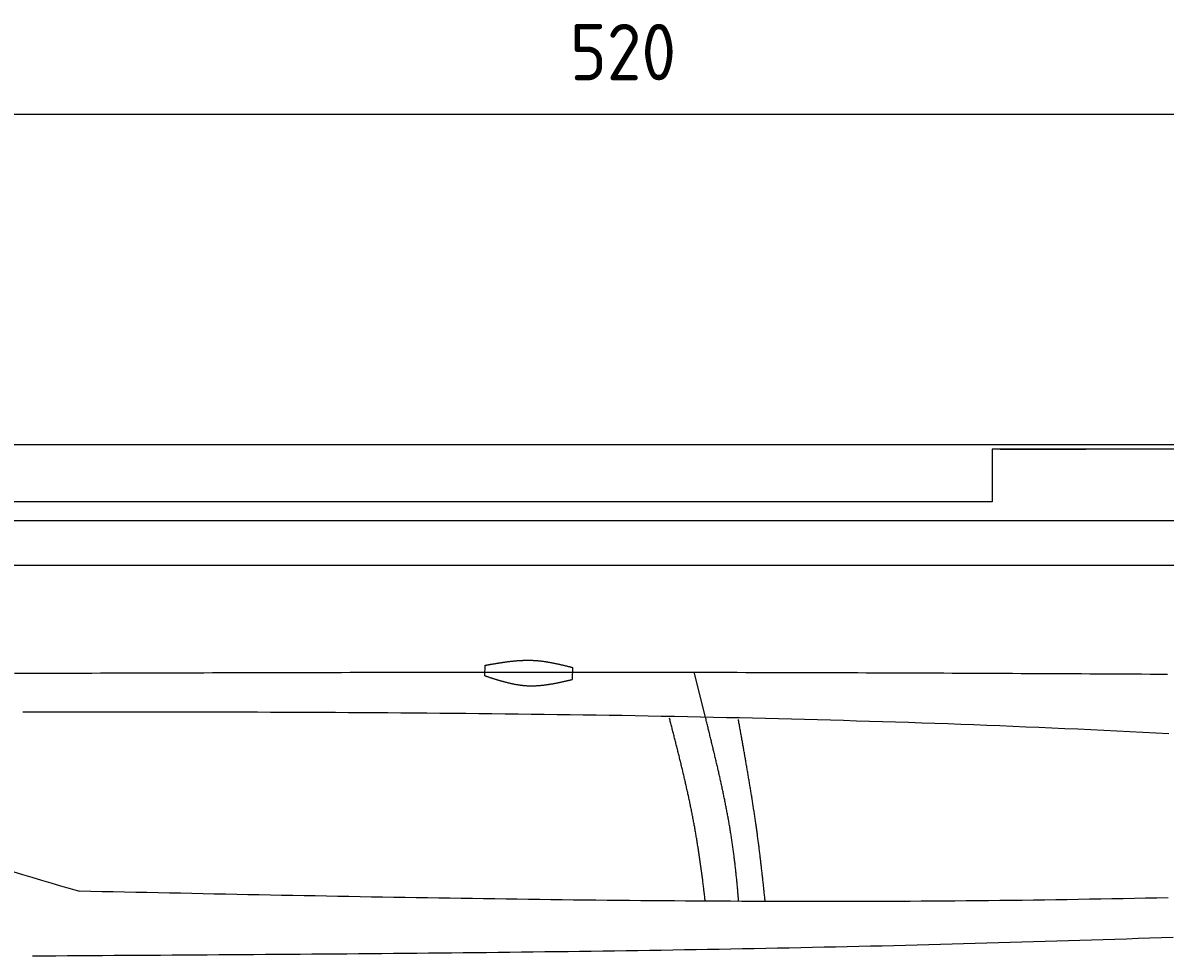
# Model space of a CAD drawing. Extents: x 715 to 7297, y 17 to 5960.
# Tile 74 of 90: x 2921 to 4337, y 4802 to 5960. Entities that reach past the tile are written whole.
import ezdxf

# ---------------------------------------------------------------- set-up
doc = ezdxf.new("R2010")
doc.units = 0
doc.layers.get('0').update_dxf_attribs({"linetype": 'CONTINUOUS'})
doc.layers.get('DEFPOINTS').update_dxf_attribs({"linetype": 'CONTINUOUS'})
doc.layers.add('4', color=3, linetype='CONTINUOUS')
doc.layers.add('CAR', color=10, linetype='CONTINUOUS')
doc.styles.get("Standard").update_dxf_attribs({"font": 'ISOCP.SHX'})
doc.dimstyles.get("Standard").update_dxf_attribs({"dimtxt": 2.5, "dimasz": 2.5, "dimexe": 1.25, "dimexo": 0.625, "dimtad": 1, "dimcen": 2.5, "dimazin": 3, "dimtfac": 1, "dimtmove": 0, "dimatfit": 3})

# ---------------------------------------------------------------- blocks, each defined once
blk = doc.blocks.new('*U15')
at = {"layer": '4', "color": 2}
blk.add_text('520', height=70, dxfattribs=at).set_placement((3599.2, 5888.9))
blk = doc.blocks.new('PUNKT')
at = {"layer": '4', "color": 0, "linetype": 'BYBLOCK'}
blk.add_line((-0.5, 0), (-1, 0), dxfattribs=at)
at = {"layer": '4', "color": 0, "linetype": 'BYBLOCK', "const_width": 0.5}
blk.add_lwpolyline([(-0.25, 0, 1), (0.25, 0, 1)], format="xyb", close=True, dxfattribs=at)
blk = doc.blocks.new('*D5')
at = {"layer": '4'}
for p, q in [((1072.8, 5407.3), (1072.8, 5886.9)), ((6272.8, 5407.3), (6272.8, 5886.9)), ((1112.8, 5846.9), (6232.8, 5846.9))]:
    blk.add_line(p, q, dxfattribs=at)
at = {"layer": 'DEFPOINTS', "color": 0}
for p in [(6272.8, 5846.9), (1072.8, 5387.3), (6272.8, 5387.3)]:
    blk.add_point(p, dxfattribs=at)
blk.add_blockref('*U15', (0, 0))
at = {"layer": '4', "xscale": 40, "yscale": 40, "zscale": 40, "rotation": 180}
blk.add_blockref('PUNKT', (1072.8, 5846.9), dxfattribs=at)
at = {"layer": '4', "xscale": 40, "yscale": 40, "zscale": 40}
blk.add_blockref('PUNKT', (6272.8, 5846.9), dxfattribs=at)

msp = doc.modelspace()

# ---------------------------------------------------------------- linework, layer by layer
for p, q in [((1372.775, 5437.271), (4772.775, 5437.271)), ((4717.775, 5431.271), (4122.776, 5431.271)), ((4122.776, 5431.271), (4122.776, 5365.771)), ((4132.776, 5431.271), (4239.235, 5431.271)), ((4122.776, 5365.771), (1832.775, 5365.771)), ((4551.187, 5342.271), (1171.717, 5342.271)), ((4227.773, 5342.271), (4227.476, 5342.271)), ((4227.773, 5342.271), (4227.773, 5342.271)), ((1171.717, 5287.271), (6020.522, 5287.271))]:
    msp.add_line(p, q)
at = {"layer": 'CAR'}
msp.add_line((3767.313, 5098.772), (3753.373, 5154.564), dxfattribs=at)
for points in [[(3493.705, 5150.225), (3493.95, 5163.159)], [(3602.479, 5160.526), (3602.195, 5145.55)]]:
    msp.add_lwpolyline(points, dxfattribs=at)
for points in [[(3493.95, 5163.16, 0), (3494.64, 5163.28, 0), (3495.33, 5163.4, 0), (3496.01, 5163.53, 0), (3496.7, 5163.65, 0), (3497.39, 5163.77, 0), (3498.08, 5163.89, 0), (3498.77, 5164.01, 0), (3499.46, 5164.13, 0), (3500.15, 5164.25, 0), (3500.83, 5164.38, 0), (3501.52, 5164.5, 0), (3502.21, 5164.61, 0), (3502.9, 5164.73, 0), (3503.59, 5164.85, 0), (3504.27, 5164.97, 0), (3504.96, 5165.09, 0), (3505.65, 5165.2, 0), (3506.34, 5165.32, 0), (3507.03, 5165.44, 0), (3507.72, 5165.55, 0), (3508.4, 5165.66, 0), (3509.09, 5165.78, 0), (3509.78, 5165.89, 0), (3510.47, 5166, 0), (3511.16, 5166.11, 0), (3511.84, 5166.22, 0), (3512.53, 5166.33, 0), (3513.22, 5166.43, 0), (3513.91, 5166.54, 0), (3514.59, 5166.64, 0), (3515.28, 5166.75, 0), (3515.97, 5166.85, 0), (3516.66, 5166.95, 0), (3517.34, 5167.05, 0), (3518.03, 5167.15, 0), (3518.72, 5167.24, 0), (3519.41, 5167.34, 0), (3520.09, 5167.43, 0), (3520.78, 5167.53, 0), (3521.47, 5167.62, 0), (3522.15, 5167.71, 0), (3522.84, 5167.79, 0), (3523.53, 5167.88, 0), (3524.22, 5167.96, 0), (3524.9, 5168.04, 0), (3525.59, 5168.12, 0), (3526.28, 5168.2, 0), (3526.96, 5168.28, 0), (3527.65, 5168.35, 0), (3528.33, 5168.43, 0), (3529.02, 5168.5, 0), (3529.71, 5168.56, 0), (3530.39, 5168.63, 0), (3531.08, 5168.69, 0), (3531.76, 5168.76, 0), (3532.45, 5168.82, 0), (3533.14, 5168.87, 0), (3533.82, 5168.93, 0), (3534.51, 5168.98, 0), (3535.19, 5169.03, 0), (3535.88, 5169.08, 0), (3536.56, 5169.12, 0), (3537.25, 5169.17, 0), (3537.93, 5169.21, 0), (3538.62, 5169.24, 0), (3539.3, 5169.28, 0), (3539.99, 5169.31, 0), (3540.67, 5169.34, 0), (3541.36, 5169.37, 0), (3542.04, 5169.39, 0), (3542.72, 5169.41, 0), (3543.41, 5169.43, 0), (3544.09, 5169.45, 0), (3544.78, 5169.46, 0), (3545.46, 5169.47, 0), (3546.14, 5169.47, 0), (3546.83, 5169.48, 0), (3547.51, 5169.48, 0), (3548.19, 5169.47, 0), (3548.88, 5169.47, 0), (3549.56, 5169.46, 0), (3550.24, 5169.44, 0), (3550.92, 5169.43, 0), (3551.61, 5169.41, 0), (3552.29, 5169.38, 0), (3552.97, 5169.36, 0), (3553.65, 5169.33, 0), (3554.34, 5169.29, 0), (3555.02, 5169.26, 0), (3555.7, 5169.22, 0), (3556.38, 5169.17, 0), (3557.06, 5169.12, 0), (3557.74, 5169.07, 0), (3558.42, 5169.02, 0), (3559.1, 5168.96, 0), (3559.78, 5168.9, 0), (3560.47, 5168.83, 0), (3561.15, 5168.76, 0), (3561.83, 5168.69, 0), (3562.51, 5168.62, 0), (3563.19, 5168.54, 0), (3563.87, 5168.46, 0), (3564.55, 5168.37, 0), (3565.23, 5168.29, 0), (3565.9, 5168.2, 0), (3566.58, 5168.11, 0), (3567.26, 5168.01, 0), (3567.94, 5167.91, 0), (3568.62, 5167.81, 0), (3569.3, 5167.71, 0), (3569.98, 5167.6, 0), (3570.66, 5167.49, 0), (3571.34, 5167.38, 0), (3572.02, 5167.27, 0), (3572.69, 5167.15, 0), (3573.37, 5167.04, 0), (3574.05, 5166.92, 0), (3574.73, 5166.79, 0), (3575.41, 5166.67, 0), (3576.08, 5166.54, 0), (3576.76, 5166.41, 0), (3577.44, 5166.28, 0), (3578.12, 5166.15, 0), (3578.8, 5166.02, 0), (3579.47, 5165.88, 0), (3580.15, 5165.74, 0), (3580.83, 5165.6, 0), (3581.5, 5165.46, 0), (3582.18, 5165.32, 0), (3582.86, 5165.17, 0), (3583.54, 5165.03, 0), (3584.21, 5164.88, 0), (3584.89, 5164.73, 0), (3585.57, 5164.58, 0), (3586.24, 5164.43, 0), (3586.92, 5164.27, 0), (3587.6, 5164.12, 0), (3588.27, 5163.96, 0), (3588.95, 5163.81, 0), (3589.63, 5163.65, 0), (3590.3, 5163.49, 0), (3590.98, 5163.33, 0), (3591.66, 5163.17, 0), (3592.33, 5163.01, 0), (3593.01, 5162.85, 0), (3593.69, 5162.69, 0), (3594.36, 5162.52, 0), (3595.04, 5162.36, 0), (3595.72, 5162.19, 0), (3596.39, 5162.03, 0), (3597.07, 5161.86, 0), (3597.74, 5161.7, 0), (3598.42, 5161.53, 0), (3599.1, 5161.36, 0), (3599.77, 5161.2, 0), (3600.45, 5161.03, 0), (3601.13, 5160.86, 0), (3601.8, 5160.69, 0), (3602.48, 5160.53, 0)], [(2910.52, 5153.24, 0), (2921.19, 5153.28, 0), (2931.86, 5153.32, 0), (2942.53, 5153.36, 0), (2953.2, 5153.4, 0), (2963.86, 5153.44, 0), (2974.53, 5153.48, 0), (2985.2, 5153.52, 0), (2995.87, 5153.56, 0), (3006.54, 5153.6, 0), (3017.21, 5153.63, 0), (3027.88, 5153.67, 0), (3038.55, 5153.71, 0), (3049.22, 5153.74, 0), (3059.89, 5153.78, 0), (3070.56, 5153.81, 0), (3081.23, 5153.85, 0), (3091.9, 5153.88, 0), (3102.57, 5153.91, 0), (3113.24, 5153.95, 0), (3123.9, 5153.98, 0), (3134.57, 5154.01, 0), (3145.24, 5154.04, 0), (3155.91, 5154.07, 0), (3166.58, 5154.1, 0), (3177.25, 5154.13, 0), (3187.92, 5154.16, 0), (3198.59, 5154.18, 0), (3209.26, 5154.21, 0), (3219.93, 5154.24, 0), (3230.6, 5154.26, 0), (3241.27, 5154.29, 0), (3251.94, 5154.31, 0), (3262.61, 5154.34, 0), (3273.28, 5154.36, 0), (3283.94, 5154.38, 0), (3294.61, 5154.41, 0), (3305.28, 5154.43, 0), (3315.95, 5154.45, 0), (3326.62, 5154.47, 0), (3337.29, 5154.49, 0), (3347.96, 5154.5, 0), (3358.63, 5154.52, 0), (3369.3, 5154.54, 0), (3379.97, 5154.55, 0), (3390.64, 5154.57, 0), (3401.31, 5154.58, 0), (3411.98, 5154.6, 0), (3422.65, 5154.61, 0), (3433.32, 5154.62, 0), (3443.98, 5154.63, 0), (3454.65, 5154.64, 0), (3465.32, 5154.65, 0), (3475.99, 5154.66, 0), (3486.66, 5154.67, 0), (3497.33, 5154.68, 0), (3508, 5154.68, 0), (3518.67, 5154.69, 0), (3529.34, 5154.69, 0), (3540.01, 5154.7, 0), (3550.68, 5154.7, 0), (3561.35, 5154.7, 0), (3572.02, 5154.7, 0), (3582.69, 5154.7, 0), (3593.35, 5154.7, 0), (3604.02, 5154.7, 0), (3614.69, 5154.69, 0), (3625.36, 5154.69, 0), (3636.03, 5154.69, 0), (3646.7, 5154.68, 0), (3657.37, 5154.67, 0), (3668.04, 5154.66, 0), (3678.71, 5154.66, 0), (3689.38, 5154.65, 0), (3700.05, 5154.63, 0), (3710.72, 5154.62, 0), (3721.39, 5154.61, 0), (3732.05, 5154.6, 0), (3742.72, 5154.58, 0), (3753.39, 5154.56, 0), (3764.06, 5154.55, 0), (3774.73, 5154.53, 0), (3785.4, 5154.51, 0), (3796.07, 5154.49, 0), (3806.74, 5154.47, 0), (3817.41, 5154.44, 0), (3828.08, 5154.42, 0), (3838.75, 5154.4, 0), (3849.42, 5154.37, 0), (3860.09, 5154.34, 0), (3870.76, 5154.32, 0), (3881.42, 5154.29, 0), (3892.09, 5154.26, 0), (3902.76, 5154.23, 0), (3913.43, 5154.19, 0), (3924.1, 5154.16, 0), (3934.77, 5154.13, 0), (3945.44, 5154.09, 0), (3956.11, 5154.06, 0), (3966.78, 5154.02, 0), (3977.45, 5153.98, 0), (3988.12, 5153.94, 0), (3998.79, 5153.9, 0), (4009.46, 5153.86, 0), (4020.12, 5153.82, 0), (4030.79, 5153.78, 0), (4041.46, 5153.74, 0), (4052.13, 5153.69, 0), (4062.8, 5153.65, 0), (4073.47, 5153.6, 0), (4084.14, 5153.56, 0), (4094.81, 5153.51, 0), (4105.48, 5153.46, 0), (4116.15, 5153.41, 0), (4126.82, 5153.36, 0), (4137.49, 5153.31, 0), (4148.15, 5153.26, 0), (4158.82, 5153.21, 0), (4169.49, 5153.15, 0), (4180.16, 5153.1, 0), (4190.83, 5153.05, 0), (4201.5, 5152.99, 0), (4212.17, 5152.93, 0), (4222.84, 5152.88, 0), (4233.51, 5152.82, 0), (4244.18, 5152.76, 0), (4254.85, 5152.7, 0), (4265.52, 5152.64, 0), (4276.19, 5152.58, 0), (4286.85, 5152.52, 0), (4297.52, 5152.46, 0), (4308.19, 5152.4, 0), (4318.86, 5152.34, 0), (4329.53, 5152.27, 0), (4340.2, 5152.21, 0)], [(3493.7, 5150.23, 0), (3494.38, 5150, 0), (3495.05, 5149.78, 0), (3495.73, 5149.56, 0), (3496.4, 5149.34, 0), (3497.07, 5149.12, 0), (3497.75, 5148.9, 0), (3498.42, 5148.69, 0), (3499.09, 5148.47, 0), (3499.77, 5148.25, 0), (3500.44, 5148.03, 0), (3501.11, 5147.81, 0), (3501.79, 5147.6, 0), (3502.46, 5147.38, 0), (3503.14, 5147.17, 0), (3503.81, 5146.95, 0), (3504.48, 5146.74, 0), (3505.16, 5146.53, 0), (3505.83, 5146.32, 0), (3506.5, 5146.11, 0), (3507.18, 5145.9, 0), (3507.85, 5145.69, 0), (3508.53, 5145.48, 0), (3509.2, 5145.28, 0), (3509.88, 5145.07, 0), (3510.55, 5144.87, 0), (3511.22, 5144.67, 0), (3511.9, 5144.47, 0), (3512.57, 5144.27, 0), (3513.25, 5144.08, 0), (3513.92, 5143.88, 0), (3514.6, 5143.69, 0), (3515.27, 5143.5, 0), (3515.95, 5143.31, 0), (3516.62, 5143.13, 0), (3517.3, 5142.94, 0), (3517.97, 5142.76, 0), (3518.65, 5142.58, 0), (3519.32, 5142.4, 0), (3520, 5142.23, 0), (3520.68, 5142.06, 0), (3521.35, 5141.89, 0), (3522.03, 5141.72, 0), (3522.7, 5141.55, 0), (3523.38, 5141.39, 0), (3524.06, 5141.23, 0), (3524.73, 5141.07, 0), (3525.41, 5140.92, 0), (3526.09, 5140.77, 0), (3526.76, 5140.62, 0), (3527.44, 5140.47, 0), (3528.12, 5140.33, 0), (3528.79, 5140.19, 0), (3529.47, 5140.06, 0), (3530.15, 5139.92, 0), (3530.83, 5139.79, 0), (3531.5, 5139.67, 0), (3532.18, 5139.54, 0), (3532.86, 5139.42, 0), (3533.54, 5139.31, 0), (3534.22, 5139.2, 0), (3534.9, 5139.09, 0), (3535.57, 5138.98, 0), (3536.25, 5138.88, 0), (3536.93, 5138.78, 0), (3537.61, 5138.69, 0), (3538.29, 5138.6, 0), (3538.97, 5138.52, 0), (3539.65, 5138.43, 0), (3540.33, 5138.36, 0), (3541.01, 5138.28, 0), (3541.69, 5138.22, 0), (3542.37, 5138.15, 0), (3543.05, 5138.09, 0), (3543.74, 5138.04, 0), (3544.42, 5137.99, 0), (3545.1, 5137.94, 0), (3545.78, 5137.9, 0), (3546.46, 5137.86, 0), (3547.14, 5137.83, 0), (3547.83, 5137.8, 0), (3548.51, 5137.78, 0), (3549.19, 5137.76, 0), (3549.87, 5137.75, 0), (3550.56, 5137.74, 0), (3551.24, 5137.73, 0), (3551.93, 5137.73, 0), (3552.61, 5137.74, 0), (3553.29, 5137.75, 0), (3553.98, 5137.76, 0), (3554.66, 5137.78, 0), (3555.35, 5137.8, 0), (3556.03, 5137.82, 0), (3556.72, 5137.85, 0), (3557.4, 5137.88, 0), (3558.09, 5137.92, 0), (3558.77, 5137.96, 0), (3559.46, 5138, 0), (3560.14, 5138.05, 0), (3560.83, 5138.1, 0), (3561.52, 5138.16, 0), (3562.2, 5138.22, 0), (3562.89, 5138.28, 0), (3563.58, 5138.34, 0), (3564.26, 5138.41, 0), (3564.95, 5138.48, 0), (3565.64, 5138.56, 0), (3566.32, 5138.64, 0), (3567.01, 5138.72, 0), (3567.7, 5138.8, 0), (3568.39, 5138.89, 0), (3569.07, 5138.98, 0), (3569.76, 5139.07, 0), (3570.45, 5139.17, 0), (3571.14, 5139.27, 0), (3571.83, 5139.37, 0), (3572.52, 5139.47, 0), (3573.2, 5139.58, 0), (3573.89, 5139.68, 0), (3574.58, 5139.8, 0), (3575.27, 5139.91, 0), (3575.96, 5140.03, 0), (3576.65, 5140.14, 0), (3577.34, 5140.26, 0), (3578.03, 5140.39, 0), (3578.72, 5140.51, 0), (3579.41, 5140.64, 0), (3580.1, 5140.76, 0), (3580.79, 5140.9, 0), (3581.48, 5141.03, 0), (3582.17, 5141.16, 0), (3582.86, 5141.3, 0), (3583.55, 5141.43, 0), (3584.24, 5141.57, 0), (3584.93, 5141.71, 0), (3585.62, 5141.85, 0), (3586.31, 5142, 0), (3587, 5142.14, 0), (3587.69, 5142.29, 0), (3588.38, 5142.44, 0), (3589.07, 5142.58, 0), (3589.76, 5142.73, 0), (3590.45, 5142.88, 0), (3591.14, 5143.04, 0), (3591.83, 5143.19, 0), (3592.52, 5143.34, 0), (3593.21, 5143.5, 0), (3593.9, 5143.65, 0), (3594.59, 5143.81, 0), (3595.29, 5143.96, 0), (3595.98, 5144.12, 0), (3596.67, 5144.28, 0), (3597.36, 5144.44, 0), (3598.05, 5144.59, 0), (3598.74, 5144.75, 0), (3599.43, 5144.91, 0), (3600.12, 5145.07, 0), (3600.81, 5145.23, 0), (3601.5, 5145.39, 0), (3602.2, 5145.55, 0)], [(4341.88, 5078.31, 0), (4325.76, 5079.15, 0), (4309.64, 5079.97, 0), (4293.52, 5080.78, 0), (4277.4, 5081.57, 0), (4261.28, 5082.34, 0), (4245.15, 5083.09, 0), (4229.03, 5083.83, 0), (4212.9, 5084.56, 0), (4196.77, 5085.26, 0), (4180.65, 5085.95, 0), (4164.52, 5086.63, 0), (4148.39, 5087.29, 0), (4132.26, 5087.93, 0), (4116.13, 5088.56, 0), (4099.99, 5089.18, 0), (4083.86, 5089.78, 0), (4067.73, 5090.36, 0), (4051.59, 5090.93, 0), (4035.46, 5091.49, 0), (4019.32, 5092.03, 0), (4003.18, 5092.56, 0), (3987.05, 5093.07, 0), (3970.91, 5093.57, 0), (3954.77, 5094.05, 0), (3938.63, 5094.53, 0), (3922.49, 5094.99, 0), (3906.35, 5095.43, 0), (3890.2, 5095.87, 0), (3874.06, 5096.29, 0), (3857.92, 5096.7, 0), (3841.77, 5097.1, 0), (3825.63, 5097.48, 0), (3809.48, 5097.85, 0), (3793.33, 5098.21, 0), (3777.19, 5098.56, 0), (3761.04, 5098.9, 0), (3744.89, 5099.23, 0), (3728.74, 5099.54, 0), (3712.59, 5099.85, 0), (3696.44, 5100.14, 0), (3680.29, 5100.43, 0), (3664.14, 5100.7, 0), (3647.99, 5100.96, 0), (3631.83, 5101.22, 0), (3615.68, 5101.46, 0), (3599.53, 5101.69, 0), (3583.37, 5101.92, 0), (3567.22, 5102.13, 0), (3551.06, 5102.34, 0), (3534.91, 5102.53, 0), (3518.75, 5102.72, 0), (3502.59, 5102.9, 0), (3486.44, 5103.07, 0), (3470.28, 5103.23, 0), (3454.12, 5103.38, 0), (3437.96, 5103.53, 0), (3421.8, 5103.67, 0), (3405.64, 5103.8, 0), (3389.48, 5103.92, 0), (3373.32, 5104.04, 0), (3357.16, 5104.15, 0), (3341, 5104.25, 0), (3324.84, 5104.34, 0), (3308.68, 5104.43, 0), (3292.51, 5104.51, 0), (3276.35, 5104.59, 0), (3260.19, 5104.66, 0), (3244.02, 5104.72, 0), (3227.86, 5104.78, 0), (3211.7, 5104.84, 0), (3195.53, 5104.88, 0), (3179.37, 5104.92, 0), (3163.2, 5104.96, 0), (3147.04, 5104.99, 0), (3130.87, 5105.02, 0), (3114.71, 5105.05, 0), (3098.54, 5105.06, 0), (3082.37, 5105.08, 0), (3066.21, 5105.09, 0), (3050.04, 5105.1, 0), (3033.87, 5105.1, 0), (3017.71, 5105.1, 0), (3001.54, 5105.1, 0), (2985.37, 5105.09, 0), (2969.2, 5105.08, 0), (2953.04, 5105.07, 0), (2936.87, 5105.05, 0), (2920.7, 5105.04, 0)], [(3767.07, 4870.75, 0), (3766.9, 4872.2, 0), (3766.73, 4873.65, 0), (3766.56, 4875.11, 0), (3766.39, 4876.56, 0), (3766.22, 4878.01, 0), (3766.04, 4879.47, 0), (3765.87, 4880.92, 0), (3765.69, 4882.37, 0), (3765.51, 4883.82, 0), (3765.34, 4885.28, 0), (3765.16, 4886.73, 0), (3764.98, 4888.18, 0), (3764.8, 4889.64, 0), (3764.61, 4891.09, 0), (3764.43, 4892.54, 0), (3764.25, 4894, 0), (3764.06, 4895.45, 0), (3763.87, 4896.9, 0), (3763.69, 4898.36, 0), (3763.5, 4899.81, 0), (3763.31, 4901.26, 0), (3763.11, 4902.72, 0), (3762.92, 4904.17, 0), (3762.73, 4905.62, 0), (3762.53, 4907.07, 0), (3762.34, 4908.53, 0), (3762.14, 4909.98, 0), (3761.94, 4911.43, 0), (3761.74, 4912.89, 0), (3761.53, 4914.34, 0), (3761.33, 4915.79, 0), (3761.13, 4917.24, 0), (3760.92, 4918.7, 0), (3760.71, 4920.15, 0), (3760.5, 4921.6, 0), (3760.29, 4923.05, 0), (3760.08, 4924.5, 0), (3759.86, 4925.96, 0), (3759.65, 4927.41, 0), (3759.43, 4928.86, 0), (3759.21, 4930.31, 0), (3758.99, 4931.76, 0), (3758.77, 4933.21, 0), (3758.55, 4934.66, 0), (3758.32, 4936.11, 0), (3758.09, 4937.56, 0), (3757.87, 4939.01, 0), (3757.63, 4940.46, 0), (3757.4, 4941.91, 0), (3757.17, 4943.36, 0), (3756.93, 4944.81, 0), (3756.7, 4946.26, 0), (3756.46, 4947.71, 0), (3756.21, 4949.15, 0), (3755.97, 4950.6, 0), (3755.73, 4952.05, 0), (3755.48, 4953.5, 0), (3755.23, 4954.94, 0), (3754.98, 4956.39, 0), (3754.73, 4957.84, 0), (3754.47, 4959.28, 0), (3754.22, 4960.73, 0), (3753.96, 4962.17, 0), (3753.7, 4963.62, 0), (3753.44, 4965.06, 0), (3753.17, 4966.51, 0), (3752.9, 4967.95, 0), (3752.64, 4969.4, 0), (3752.36, 4970.84, 0), (3752.09, 4972.28, 0), (3751.82, 4973.72, 0), (3751.54, 4975.17, 0), (3751.26, 4976.61, 0), (3750.98, 4978.05, 0), (3750.7, 4979.49, 0), (3750.41, 4980.93, 0), (3750.12, 4982.37, 0), (3749.83, 4983.81, 0), (3749.54, 4985.25, 0), (3749.25, 4986.69, 0), (3748.96, 4988.12, 0), (3748.66, 4989.56, 0), (3748.36, 4991, 0), (3748.06, 4992.43, 0), (3747.76, 4993.87, 0), (3747.46, 4995.3, 0), (3747.15, 4996.74, 0), (3746.85, 4998.17, 0), (3746.54, 4999.6, 0), (3746.23, 5001.04, 0), (3745.92, 5002.47, 0), (3745.61, 5003.9, 0), (3745.29, 5005.33, 0), (3744.98, 5006.76, 0), (3744.66, 5008.19, 0), (3744.34, 5009.62, 0), (3744.02, 5011.04, 0), (3743.7, 5012.47, 0), (3743.38, 5013.9, 0), (3743.06, 5015.32, 0), (3742.73, 5016.75, 0), (3742.41, 5018.17, 0), (3742.08, 5019.59, 0), (3741.75, 5021.02, 0), (3741.42, 5022.44, 0), (3741.09, 5023.86, 0), (3740.76, 5025.28, 0), (3740.43, 5026.7, 0), (3740.09, 5028.12, 0), (3739.76, 5029.53, 0), (3739.42, 5030.95, 0), (3739.09, 5032.36, 0), (3738.75, 5033.78, 0), (3738.41, 5035.19, 0), (3738.07, 5036.6, 0), (3737.73, 5038.02, 0), (3737.39, 5039.43, 0), (3737.05, 5040.84, 0), (3736.7, 5042.24, 0), (3736.36, 5043.65, 0), (3736.02, 5045.06, 0), (3735.67, 5046.46, 0), (3735.33, 5047.87, 0), (3734.98, 5049.27, 0), (3734.64, 5050.67, 0), (3734.29, 5052.08, 0), (3733.94, 5053.48, 0), (3733.59, 5054.88, 0), (3733.24, 5056.27, 0), (3732.9, 5057.67, 0), (3732.55, 5059.07, 0), (3732.2, 5060.46, 0), (3731.85, 5061.85, 0), (3731.5, 5063.25, 0), (3731.14, 5064.64, 0), (3730.79, 5066.03, 0), (3730.44, 5067.42, 0), (3730.09, 5068.8, 0), (3729.74, 5070.19, 0), (3729.39, 5071.58, 0), (3729.04, 5072.96, 0), (3728.68, 5074.34, 0), (3728.33, 5075.72, 0), (3727.98, 5077.1, 0), (3727.63, 5078.48, 0), (3727.27, 5079.86, 0), (3726.92, 5081.23, 0), (3726.57, 5082.61, 0), (3726.22, 5083.98, 0), (3725.87, 5085.35, 0), (3725.51, 5086.72, 0), (3725.16, 5088.09, 0), (3724.81, 5089.46, 0), (3724.46, 5090.83, 0), (3724.11, 5092.19, 0), (3723.76, 5093.55, 0), (3723.41, 5094.92, 0), (3723.06, 5096.28, 0), (3722.71, 5097.64, 0)], [(3808.52, 4870.32, 0), (3808.4, 4871.78, 0), (3808.28, 4873.23, 0), (3808.16, 4874.69, 0), (3808.04, 4876.15, 0), (3807.92, 4877.61, 0), (3807.8, 4879.06, 0), (3807.67, 4880.52, 0), (3807.54, 4881.98, 0), (3807.42, 4883.43, 0), (3807.29, 4884.89, 0), (3807.15, 4886.35, 0), (3807.02, 4887.8, 0), (3806.89, 4889.26, 0), (3806.75, 4890.71, 0), (3806.61, 4892.17, 0), (3806.48, 4893.62, 0), (3806.34, 4895.08, 0), (3806.19, 4896.53, 0), (3806.05, 4897.99, 0), (3805.9, 4899.44, 0), (3805.76, 4900.9, 0), (3805.61, 4902.35, 0), (3805.46, 4903.8, 0), (3805.3, 4905.25, 0), (3805.15, 4906.71, 0), (3804.99, 4908.16, 0), (3804.83, 4909.61, 0), (3804.67, 4911.06, 0), (3804.51, 4912.51, 0), (3804.34, 4913.97, 0), (3804.18, 4915.42, 0), (3804.01, 4916.87, 0), (3803.84, 4918.32, 0), (3803.66, 4919.77, 0), (3803.49, 4921.22, 0), (3803.31, 4922.67, 0), (3803.13, 4924.11, 0), (3802.95, 4925.56, 0), (3802.77, 4927.01, 0), (3802.58, 4928.46, 0), (3802.39, 4929.91, 0), (3802.2, 4931.35, 0), (3802.01, 4932.8, 0), (3801.81, 4934.25, 0), (3801.61, 4935.69, 0), (3801.41, 4937.14, 0), (3801.21, 4938.58, 0), (3801.01, 4940.03, 0), (3800.8, 4941.47, 0), (3800.59, 4942.92, 0), (3800.37, 4944.36, 0), (3800.16, 4945.8, 0), (3799.94, 4947.25, 0), (3799.72, 4948.69, 0), (3799.5, 4950.13, 0), (3799.27, 4951.57, 0), (3799.04, 4953.02, 0), (3798.81, 4954.46, 0), (3798.58, 4955.9, 0), (3798.34, 4957.34, 0), (3798.11, 4958.78, 0), (3797.87, 4960.22, 0), (3797.63, 4961.66, 0), (3797.38, 4963.1, 0), (3797.13, 4964.53, 0), (3796.89, 4965.97, 0), (3796.63, 4967.41, 0), (3796.38, 4968.85, 0), (3796.13, 4970.29, 0), (3795.87, 4971.72, 0), (3795.61, 4973.16, 0), (3795.35, 4974.6, 0), (3795.08, 4976.03, 0), (3794.82, 4977.47, 0), (3794.55, 4978.9, 0), (3794.28, 4980.34, 0), (3794.01, 4981.77, 0), (3793.73, 4983.21, 0), (3793.46, 4984.64, 0), (3793.18, 4986.08, 0), (3792.9, 4987.51, 0), (3792.62, 4988.94, 0), (3792.34, 4990.38, 0), (3792.05, 4991.81, 0), (3791.77, 4993.24, 0), (3791.48, 4994.68, 0), (3791.19, 4996.11, 0), (3790.9, 4997.54, 0), (3790.6, 4998.97, 0), (3790.31, 5000.4, 0), (3790.01, 5001.83, 0), (3789.71, 5003.26, 0), (3789.41, 5004.7, 0), (3789.11, 5006.13, 0), (3788.81, 5007.56, 0), (3788.51, 5008.99, 0), (3788.2, 5010.42, 0), (3787.89, 5011.85, 0), (3787.58, 5013.27, 0), (3787.27, 5014.7, 0), (3786.96, 5016.13, 0), (3786.65, 5017.56, 0), (3786.33, 5018.99, 0), (3786.02, 5020.42, 0), (3785.7, 5021.85, 0), (3785.38, 5023.27, 0), (3785.06, 5024.7, 0), (3784.74, 5026.13, 0), (3784.42, 5027.56, 0), (3784.1, 5028.98, 0), (3783.77, 5030.41, 0), (3783.45, 5031.84, 0), (3783.12, 5033.26, 0), (3782.79, 5034.69, 0), (3782.47, 5036.12, 0), (3782.14, 5037.54, 0), (3781.81, 5038.97, 0), (3781.47, 5040.4, 0), (3781.14, 5041.82, 0), (3780.81, 5043.25, 0), (3780.47, 5044.67, 0), (3780.14, 5046.1, 0), (3779.8, 5047.52, 0), (3779.46, 5048.95, 0), (3779.13, 5050.37, 0), (3778.79, 5051.8, 0), (3778.45, 5053.22, 0), (3778.11, 5054.65, 0), (3777.77, 5056.07, 0), (3777.43, 5057.5, 0), (3777.08, 5058.92, 0), (3776.74, 5060.34, 0), (3776.4, 5061.77, 0), (3776.05, 5063.19, 0), (3775.71, 5064.62, 0), (3775.36, 5066.04, 0), (3775.02, 5067.46, 0), (3774.67, 5068.89, 0), (3774.32, 5070.31, 0), (3773.97, 5071.73, 0), (3773.63, 5073.16, 0), (3773.28, 5074.58, 0), (3772.93, 5076, 0), (3772.58, 5077.43, 0), (3772.23, 5078.85, 0), (3771.88, 5080.27, 0), (3771.53, 5081.7, 0), (3771.18, 5083.12, 0), (3770.83, 5084.54, 0), (3770.48, 5085.97, 0), (3770.13, 5087.39, 0), (3769.78, 5088.81, 0), (3769.42, 5090.23, 0), (3769.07, 5091.66, 0), (3768.72, 5093.08, 0), (3768.37, 5094.5, 0), (3768.02, 5095.93, 0), (3767.66, 5097.35, 0), (3767.31, 5098.77, 0)], [(3841.34, 4870.31, 0), (3841.2, 4871.75, 0), (3841.05, 4873.18, 0), (3840.91, 4874.62, 0), (3840.76, 4876.05, 0), (3840.61, 4877.49, 0), (3840.46, 4878.93, 0), (3840.31, 4880.36, 0), (3840.17, 4881.8, 0), (3840.02, 4883.23, 0), (3839.87, 4884.67, 0), (3839.71, 4886.1, 0), (3839.56, 4887.54, 0), (3839.41, 4888.98, 0), (3839.26, 4890.41, 0), (3839.1, 4891.85, 0), (3838.95, 4893.29, 0), (3838.79, 4894.72, 0), (3838.64, 4896.16, 0), (3838.48, 4897.6, 0), (3838.32, 4899.03, 0), (3838.16, 4900.47, 0), (3838, 4901.91, 0), (3837.84, 4903.34, 0), (3837.68, 4904.78, 0), (3837.52, 4906.22, 0), (3837.36, 4907.65, 0), (3837.2, 4909.09, 0), (3837.03, 4910.53, 0), (3836.87, 4911.96, 0), (3836.7, 4913.4, 0), (3836.53, 4914.84, 0), (3836.37, 4916.27, 0), (3836.2, 4917.71, 0), (3836.03, 4919.15, 0), (3835.86, 4920.58, 0), (3835.69, 4922.02, 0), (3835.52, 4923.45, 0), (3835.34, 4924.89, 0), (3835.17, 4926.33, 0), (3834.99, 4927.76, 0), (3834.82, 4929.2, 0), (3834.64, 4930.64, 0), (3834.46, 4932.07, 0), (3834.28, 4933.51, 0), (3834.1, 4934.94, 0), (3833.92, 4936.38, 0), (3833.74, 4937.82, 0), (3833.56, 4939.25, 0), (3833.37, 4940.69, 0), (3833.19, 4942.12, 0), (3833, 4943.56, 0), (3832.81, 4944.99, 0), (3832.62, 4946.43, 0), (3832.43, 4947.86, 0), (3832.24, 4949.3, 0), (3832.05, 4950.73, 0), (3831.86, 4952.17, 0), (3831.66, 4953.6, 0), (3831.47, 4955.03, 0), (3831.27, 4956.47, 0), (3831.07, 4957.9, 0), (3830.87, 4959.34, 0), (3830.67, 4960.77, 0), (3830.47, 4962.2, 0), (3830.27, 4963.64, 0), (3830.06, 4965.07, 0), (3829.86, 4966.5, 0), (3829.65, 4967.93, 0), (3829.44, 4969.37, 0), (3829.23, 4970.8, 0), (3829.03, 4972.23, 0), (3828.82, 4973.66, 0), (3828.6, 4975.09, 0), (3828.39, 4976.52, 0), (3828.18, 4977.95, 0), (3827.96, 4979.38, 0), (3827.75, 4980.81, 0), (3827.53, 4982.24, 0), (3827.31, 4983.67, 0), (3827.1, 4985.1, 0), (3826.88, 4986.53, 0), (3826.66, 4987.96, 0), (3826.44, 4989.38, 0), (3826.21, 4990.81, 0), (3825.99, 4992.24, 0), (3825.77, 4993.66, 0), (3825.54, 4995.09, 0), (3825.32, 4996.52, 0), (3825.09, 4997.94, 0), (3824.87, 4999.37, 0), (3824.64, 5000.79, 0), (3824.41, 5002.22, 0), (3824.18, 5003.64, 0), (3823.95, 5005.06, 0), (3823.72, 5006.48, 0), (3823.49, 5007.91, 0), (3823.26, 5009.33, 0), (3823.03, 5010.75, 0), (3822.79, 5012.17, 0), (3822.56, 5013.59, 0), (3822.33, 5015.01, 0), (3822.09, 5016.43, 0), (3821.86, 5017.85, 0), (3821.62, 5019.27, 0), (3821.38, 5020.68, 0), (3821.15, 5022.1, 0), (3820.91, 5023.52, 0), (3820.67, 5024.93, 0), (3820.43, 5026.35, 0), (3820.19, 5027.76, 0), (3819.95, 5029.17, 0), (3819.71, 5030.59, 0), (3819.47, 5032, 0), (3819.23, 5033.41, 0), (3818.99, 5034.82, 0), (3818.74, 5036.23, 0), (3818.5, 5037.64, 0), (3818.26, 5039.05, 0), (3818.01, 5040.46, 0), (3817.77, 5041.87, 0), (3817.53, 5043.27, 0), (3817.28, 5044.68, 0), (3817.04, 5046.09, 0), (3816.79, 5047.49, 0), (3816.55, 5048.9, 0), (3816.3, 5050.3, 0), (3816.06, 5051.7, 0), (3815.81, 5053.1, 0), (3815.56, 5054.5, 0), (3815.32, 5055.9, 0), (3815.07, 5057.3, 0), (3814.82, 5058.7, 0), (3814.58, 5060.1, 0), (3814.33, 5061.5, 0), (3814.08, 5062.89, 0), (3813.83, 5064.29, 0), (3813.58, 5065.68, 0), (3813.34, 5067.08, 0), (3813.09, 5068.47, 0), (3812.84, 5069.86, 0), (3812.59, 5071.25, 0), (3812.34, 5072.64, 0), (3812.1, 5074.03, 0), (3811.85, 5075.42, 0), (3811.6, 5076.8, 0), (3811.35, 5078.19, 0), (3811.1, 5079.58, 0), (3810.85, 5080.96, 0), (3810.61, 5082.34, 0), (3810.36, 5083.73, 0), (3810.11, 5085.11, 0), (3809.86, 5086.49, 0), (3809.61, 5087.87, 0), (3809.37, 5089.25, 0), (3809.12, 5090.62, 0), (3808.87, 5092, 0), (3808.62, 5093.37, 0), (3808.38, 5094.75, 0), (3808.13, 5096.12, 0)], [(4341, 4874.76, 0), (4327.09, 4874.46, 0), (4313.18, 4874.17, 0), (4299.27, 4873.89, 0), (4285.36, 4873.62, 0), (4271.45, 4873.35, 0), (4257.53, 4873.1, 0), (4243.62, 4872.86, 0), (4229.71, 4872.62, 0), (4215.8, 4872.4, 0), (4201.89, 4872.18, 0), (4187.98, 4871.98, 0), (4174.06, 4871.79, 0), (4160.15, 4871.6, 0), (4146.24, 4871.43, 0), (4132.33, 4871.27, 0), (4118.41, 4871.12, 0), (4104.5, 4870.98, 0), (4090.59, 4870.85, 0), (4076.67, 4870.73, 0), (4062.76, 4870.63, 0), (4048.85, 4870.53, 0), (4034.93, 4870.44, 0), (4021.02, 4870.36, 0), (4007.11, 4870.3, 0), (3993.19, 4870.24, 0), (3979.28, 4870.19, 0), (3965.37, 4870.15, 0), (3951.45, 4870.12, 0), (3937.54, 4870.1, 0), (3923.62, 4870.09, 0), (3909.71, 4870.08, 0), (3895.8, 4870.09, 0), (3881.88, 4870.1, 0), (3867.97, 4870.13, 0), (3854.05, 4870.16, 0), (3840.14, 4870.2, 0), (3826.22, 4870.25, 0), (3812.31, 4870.3, 0), (3798.39, 4870.37, 0), (3784.48, 4870.44, 0), (3770.56, 4870.52, 0), (3756.65, 4870.6, 0), (3742.73, 4870.69, 0), (3728.82, 4870.8, 0), (3714.9, 4870.9, 0), (3700.99, 4871.02, 0), (3687.07, 4871.14, 0), (3673.16, 4871.27, 0), (3659.24, 4871.4, 0), (3645.32, 4871.54, 0), (3631.41, 4871.69, 0), (3617.49, 4871.84, 0), (3603.58, 4872, 0), (3589.66, 4872.17, 0), (3575.74, 4872.34, 0), (3561.83, 4872.51, 0), (3547.91, 4872.7, 0), (3534, 4872.88, 0), (3520.08, 4873.08, 0), (3506.16, 4873.27, 0), (3492.25, 4873.48, 0), (3478.33, 4873.68, 0), (3464.41, 4873.89, 0), (3450.5, 4874.11, 0), (3436.58, 4874.33, 0), (3422.66, 4874.56, 0), (3408.75, 4874.78, 0), (3394.83, 4875.02, 0), (3380.91, 4875.25, 0), (3367, 4875.49, 0), (3353.08, 4875.74, 0), (3339.16, 4875.99, 0), (3325.25, 4876.24, 0), (3311.33, 4876.49, 0), (3297.41, 4876.75, 0), (3283.49, 4877.01, 0), (3269.58, 4877.27, 0), (3255.66, 4877.54, 0), (3241.74, 4877.8, 0), (3227.83, 4878.07, 0), (3213.91, 4878.35, 0), (3199.99, 4878.62, 0), (3186.07, 4878.9, 0), (3172.16, 4879.18, 0), (3158.24, 4879.46, 0), (3144.32, 4879.74, 0), (3130.4, 4880.02, 0), (3116.49, 4880.31, 0), (3102.57, 4880.59, 0), (3088.65, 4880.88, 0), (3074.74, 4881.17, 0), (3060.82, 4881.46, 0), (3046.9, 4881.75, 0), (3032.98, 4882.04, 0), (3019.07, 4882.33, 0), (3005.15, 4882.62, 0), (2991.23, 4882.91, 0)], [(4347.18, 4825.51, 0), (4332.76, 4825.02, 0), (4318.33, 4824.54, 0), (4303.91, 4824.06, 0), (4289.48, 4823.58, 0), (4275.06, 4823.11, 0), (4260.63, 4822.65, 0), (4246.2, 4822.19, 0), (4231.78, 4821.74, 0), (4217.35, 4821.29, 0), (4202.93, 4820.85, 0), (4188.5, 4820.42, 0), (4174.07, 4819.99, 0), (4159.65, 4819.56, 0), (4145.22, 4819.14, 0), (4130.79, 4818.73, 0), (4116.36, 4818.32, 0), (4101.94, 4817.92, 0), (4087.51, 4817.53, 0), (4073.08, 4817.14, 0), (4058.65, 4816.76, 0), (4044.23, 4816.39, 0), (4029.8, 4816.02, 0), (4015.37, 4815.66, 0), (4000.94, 4815.3, 0), (3986.51, 4814.95, 0), (3972.08, 4814.61, 0), (3957.65, 4814.28, 0), (3943.23, 4813.95, 0), (3928.8, 4813.63, 0), (3914.37, 4813.31, 0), (3899.94, 4813.01, 0), (3885.51, 4812.71, 0), (3871.08, 4812.41, 0), (3856.65, 4812.12, 0), (3842.22, 4811.84, 0), (3827.79, 4811.56, 0), (3813.36, 4811.29, 0), (3798.93, 4811.03, 0), (3784.49, 4810.77, 0), (3770.06, 4810.52, 0), (3755.63, 4810.27, 0), (3741.2, 4810.03, 0), (3726.77, 4809.8, 0), (3712.34, 4809.57, 0), (3697.91, 4809.34, 0), (3683.47, 4809.12, 0), (3669.04, 4808.91, 0), (3654.61, 4808.7, 0), (3640.18, 4808.49, 0), (3625.75, 4808.29, 0), (3611.31, 4808.09, 0), (3596.88, 4807.9, 0), (3582.45, 4807.72, 0), (3568.02, 4807.53, 0), (3553.58, 4807.35, 0), (3539.15, 4807.18, 0), (3524.72, 4807.01, 0), (3510.28, 4806.84, 0), (3495.85, 4806.68, 0), (3481.42, 4806.52, 0), (3466.98, 4806.37, 0), (3452.55, 4806.22, 0), (3438.12, 4806.07, 0), (3423.68, 4805.93, 0), (3409.25, 4805.79, 0), (3394.81, 4805.65, 0), (3380.38, 4805.51, 0), (3365.95, 4805.38, 0), (3351.51, 4805.25, 0), (3337.08, 4805.13, 0), (3322.64, 4805.01, 0), (3308.21, 4804.88, 0), (3293.78, 4804.77, 0), (3279.34, 4804.65, 0), (3264.91, 4804.54, 0), (3250.47, 4804.43, 0), (3236.04, 4804.32, 0), (3221.6, 4804.21, 0), (3207.17, 4804.11, 0), (3192.73, 4804, 0), (3178.3, 4803.9, 0), (3163.86, 4803.8, 0), (3149.43, 4803.7, 0), (3134.99, 4803.61, 0), (3120.56, 4803.51, 0), (3106.13, 4803.42, 0), (3091.69, 4803.33, 0), (3077.26, 4803.23, 0), (3062.82, 4803.14, 0), (3048.39, 4803.05, 0), (3033.95, 4802.97, 0), (3019.52, 4802.88, 0), (3005.08, 4802.79, 0), (2990.65, 4802.7, 0), (2976.21, 4802.61, 0), (2961.77, 4802.53, 0), (2947.34, 4802.44, 0), (2932.9, 4802.35, 0)]]:
    msp.add_polyline3d(points, dxfattribs=at)
msp.add_arc((4698.786, 10840.225), 6197.207, 250.355167, 254.006031, dxfattribs=at)

# ---------------------------------------------------------------- dimensions: what is measured, and where the dimension line sits
at = {"layer": '4'}
dim = msp.add_linear_dim(base=(6272.775, 5846.871), p1=(1072.775, 5387.271), p2=(6272.775, 5387.271), dimstyle='Standard', override={"dimtad": 3}, dxfattribs=at)
dim.commit()
dim.dimension.update_dxf_attribs({"geometry": '*D5', "text_midpoint": (3672.775, 5923.946), "dimtype": 128})

doc.saveas('drawing.dxf')
